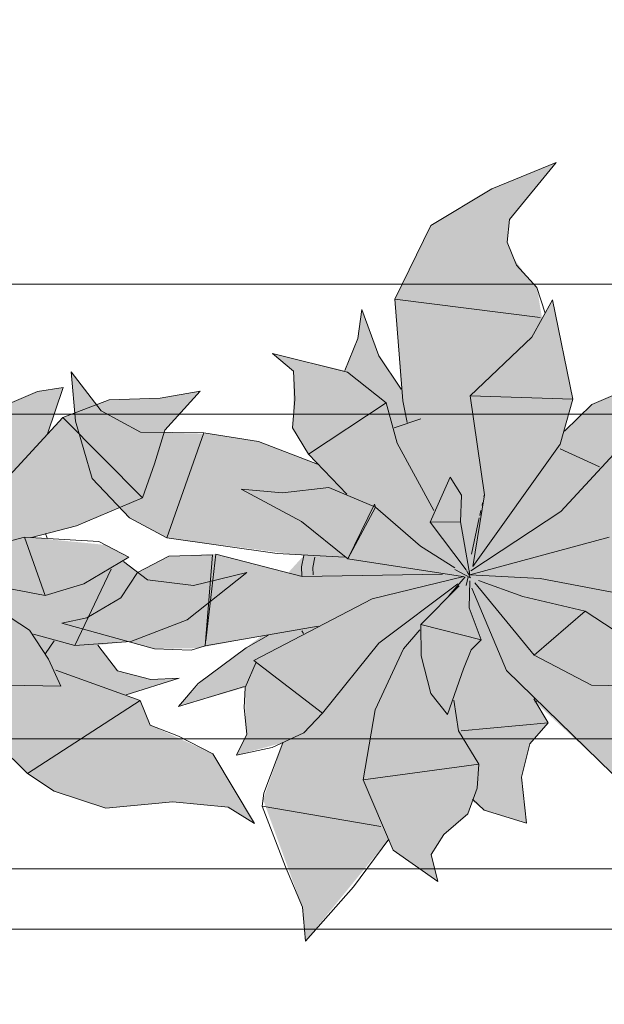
# Model space of a CAD drawing. Header units: millimetres. Extents: x -14761 to 157739, y -22400 to 107990.
# Tile 88 of 256: x 52312 to 52762, y 44942 to 45700. Entities that reach past the tile are written whole.
import ezdxf

# ---------------------------------------------------------------- set-up
doc = ezdxf.new("R2010")
doc.units = ezdxf.units.MM
doc.header["$MEASUREMENT"] = 0
doc.linetypes.add('Штриховая', pattern=[564.444447, 282.222223, -282.222223])
for name, color, linetype in [('Интерьер - Мебель', 7, 'Continuous'), ('Элемент Модели - Зона', 7, 'Continuous'), ('Элемент Модели - Оси', 7, 'Continuous')]:
    doc.layers.add(name, color=color, linetype=linetype)

msp = doc.modelspace()

# ---------------------------------------------------------------- hatches: boundary and pattern name
at = {"layer": 'Интерьер - Мебель', "linetype": 'Continuous', "lineweight": 0, "true_color": 0xffffff}
for points in [[(52274.75, 45590.04), (52225.19, 45569.75), (52178.16, 45541.55), (52150.58, 45484.92), (52155.24, 45415.74), (52139, 45439.77), (52125.07, 45477.04), (52121.93, 45454.63), (52111.85, 45429.87), (52056.32, 45442.97), (52072.43, 45429.53), (52072.19, 45392.45), (52071.66, 45385.9), (52084.07, 45365.63), (52091.03, 45357.88), (52044.36, 45375.64), (52009.05, 45381.26), (51960.49, 45382.48), (51924.36, 45398.95), (51901.43, 45429.04), (51904.74, 45391.12), (51917.48, 45346.78), (51946.29, 45316.74), (51974.89, 45301.15), (52080.33, 45287.56), (52068.3, 45274.34), (52012.8, 45288.77), (51976.48, 45287.01), (51952.42, 45274.6), (51939.54, 45254.94), (51913.45, 45239.68), (51894.12, 45235.53), (51965.37, 45215.81), (51999.11, 45216.41), (52047.99, 45225.74), (52003.17, 45192.32), (51983.99, 45171.52), (52035.36, 45186.17), (52035.56, 45160.26), (52036.56, 45150.21), (52028.48, 45133.99), (52064.34, 45143.6), (52049.05, 45099.78), (52079.29, 45016.93), (52081.74, 44990.9), (52145.72, 45069.31), (52149.29, 45060.93), (52183.55, 45036.89), (52178.41, 45057.52), (52188.24, 45072.91), (52206.7, 45088.94), (52210.2, 45098.75), (52219.13, 45091.61), (52251.81, 45081.72), (52247.85, 45117.09), (52254.41, 45142.64), (52268.37, 45158.91), (52258.17, 45175.13), (52317.73, 45120.01), (52338.35, 45106.33), (52378, 45093.11), (52429.5, 45098.13), (52472.14, 45094), (52492.4, 45081.45), (52460.49, 45134.96), (52412.06, 45157.16), (52404.52, 45176.06), (52393.53, 45180.36), (52434.39, 45193.34), (52412.6, 45192.28), (52386.89, 45198.83), (52371.85, 45218.68), (52397.3, 45221.59), (52440.68, 45238.15), (52486.56, 45274.55), (52445.5, 45264.53), (52410.13, 45269.01), (52391.62, 45283.14), (52395.69, 45286.43), (52377.73, 45295.77), (52320.71, 45301.51), (52355.55, 45310.41), (52406.13, 45332.13), (52423.39, 45384.13), (52450.66, 45414.12), (52419.93, 45408.73), (52380.48, 45407.51), (52345.02, 45393.86), (52333.12, 45381.31), (52345.04, 45416.8), (52325.35, 45413.79), (52301.96, 45403.94), (52280.96, 45383.29), (52287.36, 45408.05), (52271.74, 45484.37), (52263.81, 45469.99), (52259.84, 45493.89), (52251.93, 45502.45), (52241.77, 45516.6), (52236.85, 45528.79), (52238.68, 45546.08)], [(52724.75, 45590.04), (52675.19, 45569.75), (52628.16, 45541.55), (52600.58, 45484.92), (52605.24, 45415.74), (52589, 45439.77), (52575.07, 45477.04), (52571.93, 45454.63), (52561.85, 45429.87), (52506.32, 45442.97), (52522.43, 45429.53), (52522.19, 45392.45), (52521.66, 45385.9), (52534.07, 45365.63), (52541.03, 45357.88), (52494.36, 45375.64), (52459.05, 45381.26), (52410.49, 45382.48), (52374.36, 45398.95), (52351.43, 45429.04), (52354.74, 45391.12), (52367.48, 45346.78), (52396.29, 45316.74), (52424.89, 45301.15), (52530.33, 45287.56), (52518.3, 45274.34), (52462.8, 45288.77), (52426.48, 45287.01), (52402.42, 45274.6), (52389.54, 45254.94), (52363.45, 45239.68), (52344.12, 45235.53), (52415.37, 45215.81), (52449.11, 45216.41), (52497.99, 45225.74), (52453.17, 45192.32), (52433.99, 45171.52), (52485.36, 45186.17), (52485.56, 45160.26), (52486.56, 45150.21), (52478.48, 45133.99), (52514.34, 45143.6), (52499.05, 45099.78), (52529.29, 45016.93), (52531.74, 44990.9), (52595.72, 45069.31), (52599.29, 45060.93), (52633.55, 45036.89), (52628.41, 45057.52), (52638.24, 45072.91), (52656.7, 45088.94), (52660.2, 45098.75), (52669.13, 45091.61), (52701.81, 45081.72), (52697.85, 45117.09), (52704.41, 45142.64), (52718.37, 45158.91), (52708.17, 45175.13), (52767.73, 45120.01), (52788.35, 45106.33), (52828, 45093.11), (52879.5, 45098.13), (52922.14, 45094), (52942.4, 45081.45), (52910.49, 45134.96), (52862.06, 45157.16), (52854.52, 45176.06), (52843.53, 45180.36), (52884.39, 45193.34), (52862.6, 45192.28), (52836.89, 45198.83), (52821.85, 45218.68), (52847.3, 45221.59), (52890.68, 45238.15), (52936.56, 45274.55), (52895.5, 45264.53), (52860.13, 45269.01), (52841.62, 45283.14), (52845.69, 45286.43), (52827.73, 45295.77), (52770.71, 45301.51), (52805.55, 45310.41), (52856.13, 45332.13), (52873.39, 45384.13), (52900.66, 45414.12), (52869.93, 45408.73), (52830.48, 45407.51), (52795.02, 45393.86), (52783.12, 45381.31), (52795.04, 45416.8), (52775.35, 45413.79), (52751.96, 45403.94), (52730.96, 45383.29), (52737.36, 45408.05), (52721.74, 45484.37), (52713.81, 45469.99), (52709.84, 45493.89), (52701.93, 45502.45), (52691.77, 45516.6), (52686.85, 45528.79), (52688.68, 45546.08)]]:
    msp.add_hatch(color=7, dxfattribs=at).paths.add_polyline_path(points)

# ---------------------------------------------------------------- linework, layer by layer
at = {"layer": 'Интерьер - Мебель', "color": 7, "linetype": 'Continuous', "lineweight": 15}
for p, q in [((52724.75, 45590.04), (52675.19, 45569.75)), ((52724.75, 45590.04), (52675.19, 45569.75)), ((52724.75, 45590.04), (52688.68, 45546.08)), ((52724.75, 45590.04), (52688.68, 45546.08)), ((52675.19, 45569.75), (52628.16, 45541.55)), ((52675.19, 45569.75), (52628.16, 45541.55)), ((52688.68, 45546.08), (52686.85, 45528.79)), ((52688.68, 45546.08), (52686.85, 45528.79)), ((52628.16, 45541.55), (52600.58, 45484.92)), ((52628.16, 45541.55), (52600.58, 45484.92)), ((52686.85, 45528.79), (52694.02, 45511.02)), ((52686.85, 45528.79), (52694.02, 45511.02)), ((52694.02, 45511.02), (52709.84, 45493.89)), ((52694.02, 45511.02), (52709.84, 45493.89)), ((53329.94, 45496.46), (51529.94, 45496.46)), ((52709.84, 45493.89), (52716.16, 45474.16)), ((52709.84, 45493.89), (52716.16, 45474.16)), ((52600.58, 45484.92), (52712.26, 45470.82)), ((52600.58, 45484.92), (52606.53, 45406.53)), ((52600.58, 45484.92), (52712.26, 45470.82)), ((52600.58, 45484.92), (52606.53, 45406.53)), ((52721.74, 45484.37), (52705.88, 45455.61)), ((52721.74, 45484.37), (52705.88, 45455.61)), ((52721.74, 45484.37), (52737.36, 45408.05)), ((52721.74, 45484.37), (52737.36, 45408.05)), ((52575.07, 45477.04), (52571.93, 45454.63)), ((52575.07, 45477.04), (52571.93, 45454.63)), ((52575.07, 45477.04), (52588.04, 45441.19)), ((52575.07, 45477.04), (52588.04, 45441.19)), ((52571.93, 45454.63), (52561.85, 45429.87)), ((52571.93, 45454.63), (52561.85, 45429.87)), ((52705.88, 45455.61), (52658.4, 45410.42)), ((52705.88, 45455.61), (52658.4, 45410.42)), ((52506.32, 45442.97), (52522.43, 45429.53)), ((52506.32, 45442.97), (52563.98, 45428.78)), ((52506.32, 45442.97), (52522.43, 45429.53)), ((52506.32, 45442.97), (52563.98, 45428.78)), ((52588.04, 45441.19), (52605.24, 45415.74)), ((52588.04, 45441.19), (52605.24, 45415.74)), ((52522.43, 45429.53), (52523.43, 45408.01)), ((52522.43, 45429.53), (52523.43, 45408.01)), ((52351.43, 45429.04), (52354.74, 45391.12)), ((52351.43, 45429.04), (52374.36, 45398.95)), ((52351.43, 45429.04), (52354.74, 45391.12)), ((52351.43, 45429.04), (52374.36, 45398.95)), ((52563.98, 45428.78), (52593.74, 45404.99)), ((52563.98, 45428.78), (52593.74, 45404.99)), ((52345.04, 45416.8), (52325.36, 45413.79)), ((52345.04, 45416.8), (52325.36, 45413.79)), ((52345.04, 45416.8), (52333.12, 45381.31)), ((52345.04, 45416.8), (52333.12, 45381.31)), ((52450.66, 45414.12), (52419.93, 45408.73)), ((52450.66, 45414.12), (52419.93, 45408.73)), ((52450.66, 45414.12), (52423.39, 45384.13)), ((52450.66, 45414.12), (52423.39, 45384.13)), ((52325.36, 45413.79), (52301.96, 45403.94)), ((52325.36, 45413.79), (52301.96, 45403.94)), ((52380.48, 45407.51), (52345.02, 45393.86)), ((52380.48, 45407.51), (52345.02, 45393.86)), ((52419.93, 45408.73), (52380.48, 45407.51)), ((52419.93, 45408.73), (52380.48, 45407.51)), ((52523.43, 45408.01), (52521.66, 45385.9)), ((52523.43, 45408.01), (52521.66, 45385.9)), ((52606.53, 45406.53), (52609.93, 45390.04)), ((52606.53, 45406.53), (52609.93, 45390.04)), ((52658.4, 45410.42), (52737.36, 45408.05)), ((52658.4, 45410.42), (52669.51, 45334.34)), ((52658.4, 45410.42), (52737.36, 45408.05)), ((52658.4, 45410.42), (52669.51, 45334.34)), ((52737.36, 45408.05), (52727.81, 45373.41)), ((52737.36, 45408.05), (52727.81, 45373.41)), ((52775.36, 45413.79), (52751.96, 45403.94)), ((52775.36, 45413.79), (52751.96, 45403.94)), ((52374.36, 45398.95), (52404.71, 45382.53)), ((52374.36, 45398.95), (52404.71, 45382.53)), ((52593.74, 45404.99), (52534.07, 45365.63)), ((52593.74, 45404.99), (52534.07, 45365.63)), ((52593.74, 45404.99), (52602.14, 45374.2)), ((52593.74, 45404.99), (52602.14, 45374.2)), ((52751.96, 45403.94), (52730.96, 45383.29)), ((52751.96, 45403.94), (52730.96, 45383.29)), ((53229.94, 45396.46), (51629.94, 45396.46)), ((52345.02, 45393.86), (52278.19, 45321.58)), ((52345.02, 45393.86), (52278.19, 45321.58)), ((52345.02, 45393.86), (52406.13, 45332.13)), ((52345.02, 45393.86), (52406.13, 45332.13)), ((52620.51, 45392.89), (52599.87, 45385.78)), ((52620.51, 45392.89), (52599.87, 45385.78)), ((52795.02, 45393.86), (52728.19, 45321.58)), ((52795.02, 45393.86), (52728.19, 45321.58)), ((52354.74, 45391.12), (52367.48, 45346.78)), ((52354.74, 45391.12), (52367.48, 45346.78)), ((52423.39, 45384.13), (52415.45, 45358.28)), ((52423.39, 45384.13), (52415.45, 45358.28)), ((52521.66, 45385.9), (52534.07, 45365.63)), ((52521.66, 45385.9), (52534.07, 45365.63)), ((52404.71, 45382.53), (52453.52, 45382.14)), ((52404.71, 45382.53), (52453.52, 45382.14)), ((52453.52, 45382.14), (52424.89, 45301.15)), ((52453.52, 45382.14), (52424.89, 45301.15)), ((52453.52, 45382.14), (52495.5, 45375.46)), ((52453.52, 45382.14), (52495.5, 45375.46)), ((52495.5, 45375.46), (52541.03, 45357.88)), ((52495.5, 45375.46), (52541.03, 45357.88)), ((52602.14, 45374.2), (52630.39, 45322.36)), ((52602.14, 45374.2), (52630.39, 45322.36)), ((52727.81, 45373.41), (52660.6, 45279.3)), ((52727.81, 45373.41), (52660.6, 45279.3)), ((52727.77, 45369.74), (52757.88, 45355.91)), ((52727.77, 45369.74), (52757.88, 45355.91)), ((52534.07, 45365.63), (52563.4, 45334.92)), ((52534.07, 45365.63), (52563.4, 45334.92)), ((52415.45, 45358.28), (52406.13, 45332.13)), ((52415.45, 45358.28), (52406.13, 45332.13)), ((52367.48, 45346.78), (52396.29, 45316.74)), ((52367.48, 45346.78), (52396.29, 45316.74)), ((52643.01, 45347.96), (52627.58, 45313.26)), ((52643.01, 45347.96), (52627.58, 45313.26)), ((52643.01, 45347.96), (52651.86, 45334.17)), ((52643.01, 45347.96), (52651.86, 45334.17)), ((52482.17, 45338.8), (52514.06, 45335.98)), ((52482.17, 45338.8), (52528.57, 45313.74)), ((52482.17, 45338.8), (52514.06, 45335.98)), ((52482.17, 45338.8), (52528.57, 45313.74)), ((52549.66, 45340), (52514.06, 45335.98)), ((52549.66, 45340), (52514.06, 45335.98)), ((52549.66, 45340), (52585.53, 45324.76)), ((52549.66, 45340), (52585.53, 45324.76)), ((52406.13, 45332.13), (52355.55, 45310.41)), ((52406.13, 45332.13), (52355.55, 45310.41)), ((52651.86, 45334.17), (52651.11, 45313.48)), ((52651.86, 45334.17), (52651.11, 45313.48)), ((52669.51, 45334.34), (52660.6, 45279.3)), ((52669.51, 45334.34), (52660.6, 45279.3)), ((52669.27, 45333.96), (52669.06, 45332.99)), ((52669.27, 45333.96), (52669.06, 45332.99)), ((52584.8, 45327.02), (52564.28, 45285.19)), ((52584.8, 45327.02), (52564.28, 45285.19)), ((52585.53, 45324.76), (52564.28, 45285.19)), ((52585.53, 45324.76), (52564.28, 45285.19)), ((52584.8, 45327.02), (52585.53, 45324.76)), ((52584.8, 45327.02), (52585.53, 45324.76)), ((52585.53, 45324.76), (52620.22, 45294.78)), ((52585.53, 45324.76), (52620.22, 45294.78)), ((52668.01, 45328.16), (52667.59, 45326.23)), ((52668.01, 45328.16), (52667.59, 45326.23)), ((52396.29, 45316.74), (52424.89, 45301.15)), ((52396.29, 45316.74), (52424.89, 45301.15)), ((52728.19, 45321.58), (52658.87, 45275.9)), ((52728.19, 45321.58), (52658.87, 45275.9)), ((52665.48, 45316.56), (52659.38, 45288.58)), ((52665.48, 45316.56), (52659.38, 45288.58)), ((52666.75, 45322.36), (52665.91, 45318.5)), ((52666.75, 45322.36), (52665.91, 45318.5)), ((52355.55, 45310.41), (52320.73, 45301.51)), ((52355.55, 45310.41), (52320.73, 45301.51)), ((52528.57, 45313.74), (52564.28, 45285.19)), ((52528.57, 45313.74), (52564.28, 45285.19)), ((52651.11, 45313.48), (52627.58, 45313.26)), ((52651.11, 45313.48), (52627.58, 45313.26)), ((52627.58, 45313.26), (52655.29, 45276.66)), ((52627.58, 45313.26), (52655.29, 45276.66)), ((52651.11, 45313.48), (52658.28, 45272.71)), ((52651.11, 45313.48), (52658.28, 45272.71)), ((52315.51, 45301.82), (52208.28, 45272.71)), ((52315.51, 45301.82), (52208.28, 45272.71)), ((52315.51, 45301.82), (52372.68, 45298.4)), ((52315.51, 45301.82), (52331.38, 45256.94)), ((52315.51, 45301.82), (52372.68, 45298.4)), ((52315.51, 45301.82), (52331.38, 45256.94)), ((52331.62, 45304.62), (52332.83, 45300.85)), ((52331.62, 45304.62), (52332.83, 45300.85)), ((52424.89, 45301.15), (52509.87, 45289.21)), ((52424.89, 45301.15), (52509.87, 45289.21)), ((52765.51, 45301.82), (52658.28, 45272.71)), ((52765.51, 45301.82), (52658.28, 45272.71)), ((52372.68, 45298.4), (52395.69, 45286.43)), ((52372.68, 45298.4), (52395.69, 45286.43)), ((52620.22, 45294.78), (52646.51, 45278.16)), ((52620.22, 45294.78), (52646.51, 45278.16)), ((52395.69, 45286.43), (52361.02, 45265.71)), ((52395.69, 45286.43), (52361.02, 45265.71)), ((52426.48, 45287.01), (52402.42, 45274.6)), ((52426.48, 45287.01), (52402.42, 45274.6)), ((52460.04, 45288.17), (52426.48, 45287.01)), ((52460.04, 45288.17), (52426.48, 45287.01)), ((52460.04, 45288.17), (52454.45, 45218.16)), ((52460.04, 45288.17), (52454.45, 45218.16)), ((52462.8, 45288.77), (52454.9, 45221.98)), ((52462.8, 45288.77), (52454.9, 45221.98)), ((52462.8, 45288.77), (52529, 45271.56)), ((52462.8, 45288.77), (52529, 45271.56)), ((52509.87, 45289.21), (52561.83, 45286.43)), ((52509.87, 45289.21), (52561.83, 45286.43)), ((52530.33, 45287.56), (52528.59, 45278.84)), ((52530.33, 45287.56), (52528.59, 45278.84)), ((52538.88, 45286.46), (52537.27, 45278.43)), ((52538.88, 45286.46), (52537.27, 45278.43)), ((52391.62, 45283.14), (52410.13, 45269.01)), ((52391.62, 45283.14), (52410.13, 45269.01)), ((52528.59, 45278.84), (52528.97, 45272.09)), ((52528.59, 45278.84), (52528.97, 45272.09)), ((52537.27, 45278.43), (52537.6, 45272.77)), ((52537.27, 45278.43), (52537.6, 45272.77)), ((52564.28, 45285.19), (52652.62, 45271.42)), ((52564.28, 45285.19), (52652.62, 45271.42)), ((52382.04, 45277.14), (52354.08, 45218.35)), ((52382.04, 45277.14), (52354.08, 45218.35)), ((52402.42, 45274.6), (52389.54, 45254.94)), ((52402.42, 45274.6), (52389.54, 45254.94)), ((52486.56, 45274.55), (52440.68, 45238.15)), ((52486.56, 45274.55), (52440.68, 45238.15)), ((52486.56, 45274.55), (52445.5, 45264.53)), ((52486.56, 45274.55), (52445.5, 45264.53)), ((52637.17, 45273.4), (52529, 45271.56)), ((52637.17, 45273.4), (52529, 45271.56)), ((52653.44, 45271.52), (52583.06, 45254.22)), ((52653.44, 45271.52), (52583.06, 45254.22)), ((52654.5, 45271.28), (52641.98, 45256.65)), ((52654.5, 45271.28), (52641.98, 45256.65)), ((52646.64, 45276.92), (52658.67, 45270.47)), ((52646.64, 45276.92), (52658.67, 45270.47)), ((52656.9, 45271.28), (52655.24, 45264.43)), ((52656.9, 45271.28), (52655.24, 45264.43)), ((52655.56, 45276.19), (52658.67, 45270.47)), ((52655.56, 45276.19), (52658.67, 45270.47)), ((52657.85, 45275.2), (52657.37, 45273.24)), ((52657.85, 45275.2), (52657.37, 45273.24)), ((52657.54, 45273.7), (52658.28, 45272.71)), ((52657.54, 45273.7), (52658.28, 45272.71)), ((52658.28, 45272.71), (52712.31, 45269.88)), ((52658.28, 45272.71), (52712.31, 45269.88)), ((52262.31, 45269.88), (52331.38, 45256.94)), ((52262.31, 45269.88), (52331.38, 45256.94)), ((52361.02, 45265.71), (52331.38, 45256.94)), ((52361.02, 45265.71), (52331.38, 45256.94)), ((52410.13, 45269.01), (52445.5, 45264.53)), ((52410.13, 45269.01), (52445.5, 45264.53)), ((52648.94, 45265.74), (52588.04, 45220.28)), ((52648.94, 45265.74), (52588.04, 45220.28)), ((52649.91, 45264.27), (52620.38, 45234.46)), ((52649.91, 45264.27), (52620.38, 45234.46)), ((52658.15, 45268.02), (52657.59, 45247.27)), ((52658.15, 45268.02), (52657.59, 45247.27)), ((52661.94, 45266.49), (52707.6, 45210.93)), ((52661.94, 45266.49), (52707.6, 45210.93)), ((52664.77, 45268.31), (52699, 45256.16)), ((52664.77, 45268.31), (52699, 45256.16)), ((52712.31, 45269.88), (52781.38, 45256.94)), ((52712.31, 45269.88), (52781.38, 45256.94)), ((52659.61, 45262.43), (52686.3, 45199.11)), ((52659.61, 45262.43), (52686.3, 45199.11)), ((52699, 45256.16), (52746.93, 45244.72)), ((52699, 45256.16), (52746.93, 45244.72)), ((52389.54, 45254.94), (52363.45, 45239.68)), ((52389.54, 45254.94), (52363.45, 45239.68)), ((52583.06, 45254.22), (52492, 45206.91)), ((52583.06, 45254.22), (52492, 45206.91)), ((52296.93, 45244.72), (52319.29, 45230.2)), ((52296.93, 45244.72), (52319.29, 45230.2)), ((52657.59, 45247.27), (52666.93, 45222.72)), ((52657.59, 45247.27), (52666.93, 45222.72)), ((52746.93, 45244.72), (52707.6, 45210.93)), ((52746.93, 45244.72), (52707.6, 45210.93)), ((52746.93, 45244.72), (52769.29, 45230.2)), ((52746.93, 45244.72), (52769.29, 45230.2)), ((52363.45, 45239.68), (52344.12, 45235.53)), ((52363.45, 45239.68), (52344.12, 45235.53)), ((52344.12, 45235.53), (52415.37, 45215.81)), ((52344.12, 45235.53), (52415.37, 45215.81)), ((52440.68, 45238.15), (52397.3, 45221.59)), ((52440.68, 45238.15), (52397.3, 45221.59)), ((52541.53, 45233.31), (52454.45, 45218.16)), ((52541.53, 45233.31), (52454.45, 45218.16)), ((52620.38, 45234.46), (52666.93, 45222.72)), ((52620.38, 45234.46), (52620.72, 45210.39)), ((52620.38, 45234.46), (52666.93, 45222.72)), ((52620.38, 45234.46), (52620.72, 45210.39)), ((52319.29, 45230.2), (52333.8, 45207.97)), ((52319.29, 45230.2), (52333.8, 45207.97)), ((52322.35, 45227.16), (52354.08, 45218.35)), ((52322.35, 45227.16), (52354.08, 45218.35)), ((52503.28, 45226.33), (52485.98, 45216.48)), ((52503.28, 45226.33), (52485.98, 45216.48)), ((52528.81, 45229.58), (52530.09, 45227.62)), ((52528.81, 45229.58), (52530.09, 45227.62)), ((52619.65, 45230.55), (52607.14, 45215.93)), ((52619.65, 45230.55), (52607.14, 45215.93)), ((52338.19, 45221.86), (52331.49, 45212.19)), ((52338.19, 45221.86), (52331.49, 45212.19)), ((52397.3, 45221.59), (52354.08, 45218.35)), ((52397.3, 45221.59), (52354.08, 45218.35)), ((52371.85, 45218.68), (52386.89, 45198.83)), ((52371.85, 45218.68), (52386.89, 45198.83)), ((52454.45, 45218.16), (52443.77, 45214.67)), ((52454.45, 45218.16), (52443.77, 45214.67)), ((52588.04, 45220.28), (52544.84, 45166.34)), ((52588.04, 45220.28), (52544.84, 45166.34)), ((52666.93, 45222.72), (52659.08, 45215)), ((52666.93, 45222.72), (52659.08, 45215)), ((52415.37, 45215.81), (52443.77, 45214.67)), ((52415.37, 45215.81), (52443.77, 45214.67)), ((52485.98, 45216.48), (52448.97, 45189.23)), ((52485.98, 45216.48), (52448.97, 45189.23)), ((52607.14, 45215.93), (52585.3, 45168.99)), ((52607.14, 45215.93), (52585.3, 45168.99)), ((52620.72, 45210.39), (52628.23, 45181.38)), ((52620.72, 45210.39), (52628.23, 45181.38)), ((52659.08, 45215), (52653.4, 45200.5)), ((52659.08, 45215), (52653.4, 45200.5)), ((52707.6, 45210.93), (52751.89, 45187.84)), ((52707.6, 45210.93), (52751.89, 45187.84)), ((52333.8, 45207.97), (52343.44, 45187.1)), ((52333.8, 45207.97), (52343.44, 45187.1)), ((52493.76, 45205.55), (52485.36, 45186.17)), ((52493.76, 45205.55), (52485.36, 45186.17)), ((52492, 45206.91), (52544.84, 45166.34)), ((52492, 45206.91), (52544.84, 45166.34)), ((52236.3, 45199.11), (52317.73, 45120.01)), ((52236.3, 45199.11), (52317.73, 45120.01)), ((52339.6, 45199.3), (52404.52, 45176.06)), ((52339.6, 45199.3), (52404.52, 45176.06)), ((52386.89, 45198.83), (52412.6, 45192.28)), ((52386.89, 45198.83), (52412.6, 45192.28)), ((52653.4, 45200.5), (52641.09, 45165.27)), ((52653.4, 45200.5), (52641.09, 45165.27)), ((52686.3, 45199.11), (52767.73, 45120.01)), ((52686.3, 45199.11), (52767.73, 45120.01)), ((52301.89, 45187.84), (52343.44, 45187.1)), ((52301.89, 45187.84), (52343.44, 45187.1)), ((52434.39, 45193.34), (52393.53, 45180.36)), ((52434.39, 45193.34), (52393.53, 45180.36)), ((52434.39, 45193.34), (52412.6, 45192.28)), ((52434.39, 45193.34), (52412.6, 45192.28)), ((52448.97, 45189.23), (52433.99, 45171.52)), ((52448.97, 45189.23), (52433.99, 45171.52)), ((52751.89, 45187.84), (52793.44, 45187.1)), ((52751.89, 45187.84), (52793.44, 45187.1)), ((52484.79, 45186.72), (52433.99, 45171.52)), ((52484.79, 45186.72), (52433.99, 45171.52)), ((52485.36, 45186.17), (52484.55, 45170.3)), ((52485.36, 45186.17), (52484.55, 45170.3)), ((52628.23, 45181.38), (52641.09, 45165.27)), ((52628.23, 45181.38), (52641.09, 45165.27)), ((52404.52, 45176.06), (52317.73, 45120.01)), ((52404.52, 45176.06), (52317.73, 45120.01)), ((52404.52, 45176.06), (52412.06, 45157.16)), ((52404.52, 45176.06), (52412.06, 45157.16)), ((52645.86, 45176.44), (52649.57, 45152.6)), ((52645.86, 45176.44), (52649.57, 45152.6)), ((52707.44, 45177.41), (52718.37, 45158.91)), ((52707.44, 45177.41), (52718.37, 45158.91)), ((52710.6, 45175.88), (52708.17, 45175.13)), ((52710.6, 45175.88), (52708.17, 45175.13)), ((52484.55, 45170.3), (52486.56, 45150.21)), ((52484.55, 45170.3), (52486.56, 45150.21)), ((52544.84, 45166.34), (52530.51, 45151.19)), ((52544.84, 45166.34), (52530.51, 45151.19)), ((52585.3, 45168.99), (52576.02, 45115.09)), ((52585.3, 45168.99), (52576.02, 45115.09)), ((52412.06, 45157.16), (52433.99, 45148.58)), ((52412.06, 45157.16), (52433.99, 45148.58)), ((52718.37, 45158.91), (52651.53, 45152.62)), ((52718.37, 45158.91), (52651.53, 45152.62)), ((52718.37, 45158.91), (52704.41, 45142.64)), ((52718.37, 45158.91), (52704.41, 45142.64)), ((52486.56, 45150.21), (52478.48, 45133.99)), ((52486.56, 45150.21), (52478.48, 45133.99)), ((52530.51, 45151.19), (52506.09, 45139.92)), ((52530.51, 45151.19), (52506.09, 45139.92)), ((52649.57, 45152.6), (52665.17, 45126.98)), ((52649.57, 45152.6), (52665.17, 45126.98)), ((51629.94, 45146.46), (53229.94, 45146.46)), ((52433.99, 45148.58), (52460.49, 45134.96)), ((52433.99, 45148.58), (52460.49, 45134.96)), ((52514.34, 45143.6), (52499.67, 45104.74)), ((52514.34, 45143.6), (52499.67, 45104.74)), ((52704.41, 45142.64), (52697.85, 45117.09)), ((52704.41, 45142.64), (52697.85, 45117.09)), ((52460.49, 45134.96), (52492.4, 45081.44)), ((52460.49, 45134.96), (52492.4, 45081.44)), ((52506.09, 45139.92), (52478.48, 45133.99)), ((52506.09, 45139.92), (52478.48, 45133.99)), ((52665.17, 45126.98), (52576.02, 45115.09)), ((52665.17, 45126.98), (52576.02, 45115.09)), ((52665.17, 45126.98), (52663.7, 45108.55)), ((52665.17, 45126.98), (52663.7, 45108.55)), ((52317.73, 45120.01), (52338.35, 45106.33)), ((52317.73, 45120.01), (52338.35, 45106.33)), ((52576.02, 45115.09), (52599.29, 45060.93)), ((52576.02, 45115.09), (52599.29, 45060.93)), ((52697.85, 45117.09), (52701.81, 45081.72)), ((52697.85, 45117.09), (52701.81, 45081.72)), ((52338.35, 45106.33), (52378, 45093.11)), ((52338.35, 45106.33), (52378, 45093.11)), ((52499.67, 45104.74), (52498.42, 45094.81)), ((52499.67, 45104.74), (52498.42, 45094.81)), ((52663.7, 45108.55), (52656.7, 45088.94)), ((52663.7, 45108.55), (52656.7, 45088.94)), ((52429.5, 45098.13), (52378, 45093.11)), ((52429.5, 45098.13), (52378, 45093.11)), ((52429.5, 45098.13), (52472.14, 45094)), ((52429.5, 45098.13), (52472.14, 45094)), ((52660.26, 45100.21), (52669.13, 45091.61)), ((52660.26, 45100.21), (52669.13, 45091.61)), ((52472.14, 45094), (52492.4, 45081.44)), ((52472.14, 45094), (52492.4, 45081.44)), ((52498.42, 45094.81), (52589.62, 45079.13)), ((52498.42, 45094.81), (52516.39, 45047.96)), ((52498.42, 45094.81), (52589.62, 45079.13)), ((52498.42, 45094.81), (52516.39, 45047.96)), ((52656.7, 45088.94), (52638.24, 45072.91)), ((52656.7, 45088.94), (52638.24, 45072.91)), ((52669.13, 45091.61), (52701.81, 45081.72)), ((52669.13, 45091.61), (52701.81, 45081.72)), ((52595.72, 45069.31), (52568.53, 45032.6)), ((52595.72, 45069.31), (52568.53, 45032.6)), ((52638.24, 45072.91), (52628.41, 45057.52)), ((52638.24, 45072.91), (52628.41, 45057.52)), ((52599.29, 45060.93), (52633.55, 45036.89)), ((52599.29, 45060.93), (52633.55, 45036.89)), ((52628.41, 45057.52), (52633.55, 45036.89)), ((52628.41, 45057.52), (52633.55, 45036.89)), ((51529.94, 45046.46), (53329.94, 45046.46)), ((52516.39, 45047.96), (52529.29, 45016.93)), ((52516.39, 45047.96), (52529.29, 45016.93)), ((52568.53, 45032.6), (52531.74, 44990.9)), ((52568.53, 45032.6), (52531.74, 44990.9)), ((52529.29, 45016.93), (52531.74, 44990.9)), ((52529.29, 45016.93), (52531.74, 44990.9))]:
    msp.add_line(p, q, dxfattribs=at)
at = {"layer": 'Элемент Модели - Зона', "color": 7, "linetype": 'Штриховая', "lineweight": 15, "flags": 128}
for points in [[(36150, 44957.41), (36110, 44957.41), (36110, 36320), (41880.26, 36320), (41880.26, 39141.58), (45142.53, 42405.14), (45156.67, 42391), (45156.67, 42420), (63300, 42420), (63300, 42400), (77399.73, 42400), (77399.73, 42420), (114081.36, 42420), (117316.72, 39176.53), (117320.06, 38841.89), (117320.06, 36305), (117360, 36305), (117360, 34300), (117120, 34300), (117120, 35700), (116700, 35700), (116700, 36100), (108300, 36100), (108300, 35700), (107700, 35700), (107700, 36100), (99320, 36100), (99320, 26970), (107700, 26970), (107700, 27650), (108300, 27650), (108300, 26460), (112380, 26460), (112380, 27370), (112500, 27370), (112500, 21180.11), (117120, 21180.11), (117120, 26250), (116650, 26250), (116650, 27750), (117120, 27750), (117120, 32800), (117360, 32800), (117360, 20150.06), (117120, 20150.06), (117120, 20940.11), (99320, 20940.11), (99320, 14650.06), (117120, 14650.06), (117120, 17700.06), (116700.06, 17700.06), (116700.06, 18325.56), (117120, 18325.56), (117120, 18650.06), (117360, 18650.06), (117360, 18320.06), (120850, 18320.06), (120850, 37205.12), (120238.88, 37205.12), (120238.88, 45000), (125700, 45000), (125700, 45300), (126300, 45300), (126300, 45000), (141025, 45000), (141025, 45100), (140125, 45100), (140125, 47500), (132700, 47500), (132700, 53680), (130530, 53680), (130530, 54300), (129182.9, 54300), (126300, 54300), (126300, 53700), (125700, 53700), (125700, 54212.5), (124799.78, 54212.5), (117300, 54212.5), (117300, 53700), (116700, 53700), (116700, 54212.5), (108300, 54212.5), (108300, 53700), (107700, 53700), (107700, 54212.5), (99300, 54212.5), (99300, 53700), (98700, 53700), (98700, 54212.5), (90650, 54212.5), (90650, 53700), (90050, 53700), (89950, 53700), (89950, 48632.8), (77450.06, 48632.8), (77450.06, 53800), (77450.06, 61690), (77460.06, 61690), (77460.06, 67850), (74720, 67850), (74720, 59730), (73964.53, 59730), (73964.53, 54212), (72300.06, 54212), (72300.06, 53700), (71700.06, 53700), (71700.06, 54212), (63300, 54212), (63300, 53700), (62700, 53700), (62700, 54212), (61025.03, 54212), (61025.03, 46500), (61025.03, 45000), (54300, 45000), (54300, 44700), (53700, 44700), (53700, 45000), (45300, 45000), (45300, 44700), (44700, 44700), (44700, 45000), (36750, 45000), (36750, 44700), (36150, 44700)], [(36110, 45157.41), (36110, 44957.41), (36150, 44957.41), (36150, 45300), (36750, 45300), (36750, 45000), (44700, 45000), (44700, 45300), (45300, 45300), (45300, 45000), (53700, 45000), (53700, 45300), (54300, 45300), (54300, 44957.41), (61025.03, 44957.41), (61025.03, 54212.5), (61035.53, 54212.5), (61035.53, 59730), (60580, 59730), (60580, 63080), (60300, 63080), (60300, 63320), (62680, 63320), (62680, 64500), (55920, 64500), (55920, 63320), (58800, 63320), (58800, 63080), (58000, 63080), (58000, 52600), (48600, 52600), (48600, 53700), (36110, 53700), (36110, 53650)]]:
    msp.add_lwpolyline(points, close=True, dxfattribs=at)
at = {"layer": 'Элемент Модели - Оси', "color": 7, "linetype": 'Continuous', "lineweight": 15}
msp.add_line((-12760.58, 45000), (155650, 45000), dxfattribs=at)

doc.saveas('drawing.dxf')
